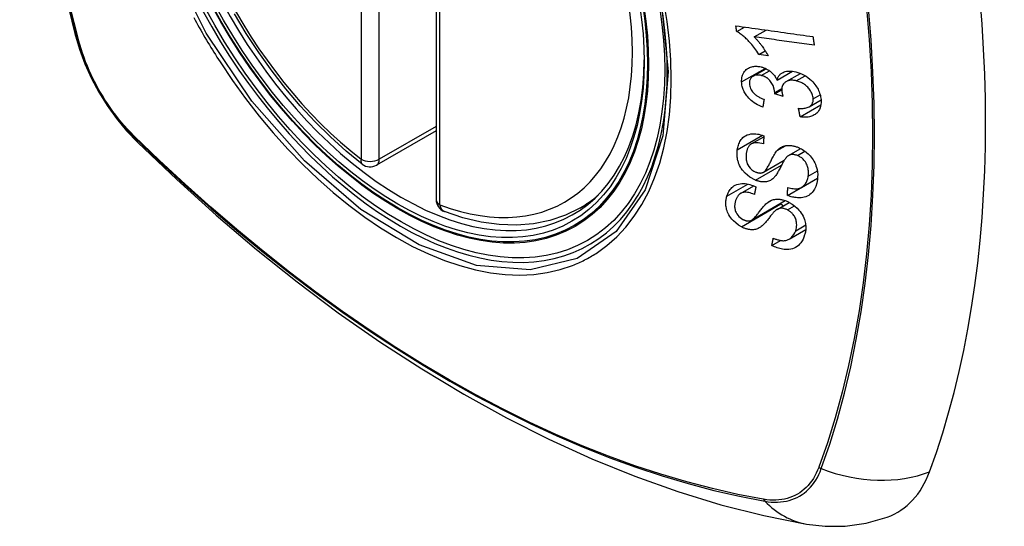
# Model space of a CAD drawing. Header units: inches. Extents: x 27 to 687, y 75 to 319.
# Tile 205 of 239: x 654.109 to 655.013, y 270.138 to 270.603. Entities that reach past the tile are written whole.
import ezdxf

# ---------------------------------------------------------------- set-up
doc = ezdxf.new("R2010")
doc.units = ezdxf.units.IN
doc.header["$MEASUREMENT"] = 0
doc.layers.add('Visible Edges(ANSI)', color=7, linetype='Continuous', lineweight=25)
doc.layers.add('Visible Tangent Edges(ANSI)', color=7, linetype='Continuous', lineweight=25)

msp = doc.modelspace()

# ---------------------------------------------------------------- linework, layer by layer
at = {"layer": 'Visible Edges(ANSI)'}
for p, q in [((654.49092, 270.92239), (654.49092, 270.43772)), ((654.76691, 270.59208), (654.77395, 270.59615)), ((654.78295, 270.58708), (654.79384, 270.59337)), ((654.7874, 270.57092), (654.79313, 270.57423)), ((654.7958, 270.56977), (654.7874, 270.57092)), ((654.78198, 270.55102), (654.79384, 270.55787)), ((654.80405, 270.54744), (654.81804, 270.55552)), ((654.81233, 270.54596), (654.8255, 270.55356)), ((654.8018, 270.53484), (654.80828, 270.53858)), ((654.80952, 270.5322), (654.8018, 270.53484)), ((654.83352, 270.52292), (654.84437, 270.52918)), ((654.82523, 270.51357), (654.84422, 270.52453)), ((654.49092, 270.50084), (654.43625, 270.46928)), ((654.78034, 270.48871), (654.7918, 270.49532)), ((654.81464, 270.47809), (654.82571, 270.48449)), ((654.79146, 270.46275), (654.81063, 270.47381)), ((654.81358, 270.44142), (654.84104, 270.45727)), ((654.82641, 270.44885), (654.84117, 270.45737)), ((654.84104, 270.45727), (654.84104, 270.4573)), ((654.84115, 270.4572), (654.84104, 270.45727)), ((654.77054, 270.44332), (654.78251, 270.45023)), ((654.62304, 270.42989), (654.63331, 270.43582)), ((654.78048, 270.41876), (654.81155, 270.4367)), ((654.80397, 270.42857), (654.8152, 270.43505)), ((654.81517, 270.40134), (654.83032, 270.41008)), ((654.79922, 270.39547), (654.80728, 270.40013))]:
    msp.add_line(p, q, dxfattribs=at)
at = {"layer": 'Visible Edges(ANSI)', "flags": 128}
for points in [[(654.16266, 271.29739), (654.14982, 271.25933), (654.13876, 271.22015), (654.12946, 271.17991), (654.1219, 271.13869), (654.11606, 271.09655), (654.11191, 271.05356), (654.10944, 271.00976), (654.10862, 270.96524), (654.10943, 270.92004), (654.11186, 270.87423), (654.11588, 270.82788), (654.12147, 270.78104), (654.12862, 270.73379), (654.1373, 270.68619), (654.14749, 270.63832), (654.15917, 270.59023)], [(654.42311, 270.47018), (654.40842, 270.48218), (654.394, 270.49517), (654.37992, 270.50908), (654.36624, 270.52384), (654.353, 270.5394), (654.34028, 270.55568), (654.32813, 270.57261), (654.31659, 270.59011), (654.30572, 270.6081)], [(654.15917, 270.59023), (654.16341, 270.57593), (654.16855, 270.56221), (654.17454, 270.54901), (654.18134, 270.53629), (654.18895, 270.52404), (654.1974, 270.51225), (654.20671, 270.50094), (654.21697, 270.49012)], [(654.76691, 270.59208), (654.76688, 270.59229), (654.76684, 270.59251), (654.76681, 270.59272), (654.76678, 270.59294), (654.76675, 270.59315), (654.76672, 270.59336), (654.76669, 270.59358), (654.76666, 270.59379), (654.76663, 270.59401), (654.7666, 270.59422), (654.76657, 270.59444), (654.76654, 270.59465), (654.76651, 270.59487), (654.76648, 270.59508), (654.76645, 270.5953), (654.76642, 270.59551), (654.76639, 270.59573), (654.76636, 270.59594), (654.76633, 270.59616), (654.7663, 270.59637), (654.76627, 270.59659), (654.76624, 270.5968), (654.76621, 270.59702), (654.76618, 270.59723)], [(654.76618, 270.59723), (654.7691, 270.59682), (654.77204, 270.59641), (654.77498, 270.596), (654.77792, 270.59559), (654.78087, 270.59518), (654.78382, 270.59477), (654.78678, 270.59435), (654.78974, 270.59394), (654.7927, 270.59353), (654.79567, 270.59311), (654.79863, 270.5927), (654.80159, 270.59229), (654.80456, 270.59187), (654.80752, 270.59146), (654.81048, 270.59105), (654.81343, 270.59064), (654.81639, 270.59022), (654.81933, 270.58981), (654.82228, 270.5894), (654.82521, 270.58899), (654.82814, 270.58859), (654.83107, 270.58818), (654.83398, 270.58777), (654.83689, 270.58737)], [(654.7874, 270.57092), (654.78645, 270.57241), (654.7855, 270.57383), (654.78456, 270.57517), (654.78361, 270.57646), (654.78268, 270.57768), (654.78175, 270.57883), (654.78083, 270.57993), (654.77993, 270.58097), (654.77905, 270.58195), (654.77818, 270.58287), (654.77733, 270.58374), (654.7765, 270.58456), (654.7757, 270.58533), (654.77493, 270.58606), (654.77418, 270.58673), (654.77342, 270.5874), (654.77265, 270.58805), (654.77187, 270.58869), (654.77107, 270.58931), (654.77026, 270.58992), (654.76943, 270.5905), (654.7686, 270.59105), (654.76776, 270.59158), (654.76691, 270.59208)], [(654.78295, 270.58708), (654.78344, 270.5866), (654.78392, 270.58611), (654.7844, 270.58561), (654.78487, 270.5851), (654.78534, 270.58459), (654.7858, 270.58406), (654.78625, 270.58354), (654.7867, 270.583), (654.78714, 270.58247), (654.78758, 270.58193), (654.78801, 270.58139), (654.78843, 270.58085), (654.78884, 270.58031), (654.78925, 270.57977), (654.78971, 270.57916), (654.79025, 270.57841), (654.79086, 270.57757), (654.79152, 270.57662), (654.79223, 270.5756), (654.79295, 270.57451), (654.79369, 270.57337), (654.79442, 270.57219), (654.79513, 270.57098), (654.7958, 270.56977)], [(654.8381, 270.57943), (654.83582, 270.57975), (654.83353, 270.58007), (654.83124, 270.58038), (654.82895, 270.5807), (654.82666, 270.58102), (654.82436, 270.58134), (654.82206, 270.58166), (654.81976, 270.58198), (654.81746, 270.58229), (654.81516, 270.58261), (654.81285, 270.58293), (654.81055, 270.58325), (654.80824, 270.58357), (654.80594, 270.58389), (654.80363, 270.58421), (654.80133, 270.58453), (654.79902, 270.58485), (654.79672, 270.58517), (654.79442, 270.58549), (654.79212, 270.58581), (654.78983, 270.58613), (654.78753, 270.58645), (654.78524, 270.58676), (654.78295, 270.58708)], [(654.83689, 270.58737), (654.83694, 270.58704), (654.83699, 270.58671), (654.83704, 270.58638), (654.83709, 270.58605), (654.83714, 270.58571), (654.83719, 270.58538), (654.83724, 270.58505), (654.83729, 270.58472), (654.83734, 270.58439), (654.83739, 270.58406), (654.83744, 270.58373), (654.83749, 270.5834), (654.83754, 270.58307), (654.83759, 270.58274), (654.83764, 270.58241), (654.83769, 270.58208), (654.83774, 270.58175), (654.8378, 270.58142), (654.83785, 270.58108), (654.8379, 270.58075), (654.83795, 270.58042), (654.838, 270.58009), (654.83805, 270.57976), (654.8381, 270.57943)], [(654.77144, 270.54565), (654.77142, 270.547), (654.77151, 270.54833), (654.77169, 270.54961), (654.77197, 270.55085), (654.77236, 270.55205), (654.77285, 270.55319), (654.77344, 270.55427), (654.77411, 270.55527), (654.77487, 270.55619), (654.77572, 270.55703), (654.77667, 270.55778), (654.77768, 270.55842), (654.77871, 270.55892), (654.77974, 270.55932), (654.78074, 270.55961), (654.78171, 270.55982), (654.78262, 270.55997), (654.78353, 270.56006), (654.78445, 270.5601), (654.78539, 270.56009), (654.78633, 270.56003), (654.78729, 270.55992), (654.78826, 270.55976), (654.78924, 270.55955)], [(654.78924, 270.55955), (654.7899, 270.55938), (654.79055, 270.55919), (654.79121, 270.55898), (654.79186, 270.55874), (654.79251, 270.55848), (654.79316, 270.5582), (654.79379, 270.55789), (654.79443, 270.55756), (654.79505, 270.55721), (654.79566, 270.55684), (654.79629, 270.55643), (654.79693, 270.55599), (654.79759, 270.55549), (654.79826, 270.55494), (654.79894, 270.55435), (654.79962, 270.55369), (654.8003, 270.55298), (654.80094, 270.55224), (654.80155, 270.55148), (654.80212, 270.55071), (654.80265, 270.54991), (654.80315, 270.5491), (654.80362, 270.54828), (654.80405, 270.54744)], [(654.80405, 270.54744), (654.80421, 270.54805), (654.8044, 270.54864), (654.80461, 270.54921), (654.80484, 270.54977), (654.80511, 270.55031), (654.8054, 270.55084), (654.80573, 270.55134), (654.80609, 270.55182), (654.80647, 270.55228), (654.80689, 270.55271), (654.80733, 270.55311), (654.8078, 270.55348), (654.8083, 270.55383), (654.80885, 270.55417), (654.80955, 270.55452), (654.81041, 270.55488), (654.81143, 270.5552), (654.81263, 270.55547), (654.81398, 270.55564), (654.81537, 270.55569), (654.8168, 270.55564), (654.81825, 270.55549), (654.81972, 270.55525), (654.8212, 270.55493)], [(654.8212, 270.55493), (654.82312, 270.55441), (654.82504, 270.55374), (654.82694, 270.55294), (654.82881, 270.55199), (654.8306, 270.55091), (654.83234, 270.54969), (654.83399, 270.54836), (654.83547, 270.54701), (654.83676, 270.54569), (654.83787, 270.54445), (654.83878, 270.54332), (654.83957, 270.54225), (654.84031, 270.54116), (654.84098, 270.54006), (654.8416, 270.53893), (654.84216, 270.53779), (654.84266, 270.53663), (654.84309, 270.53547), (654.84346, 270.53431), (654.84376, 270.53315), (654.84401, 270.53198), (654.8442, 270.53083), (654.84433, 270.52968), (654.84441, 270.52854)], [(654.7909, 270.5225), (654.78928, 270.52317), (654.78767, 270.52392), (654.78608, 270.52474), (654.78453, 270.52564), (654.78301, 270.52661), (654.78154, 270.52768), (654.78018, 270.52879), (654.77898, 270.52987), (654.77795, 270.53092), (654.77705, 270.53192), (654.77629, 270.53285), (654.7756, 270.53378), (654.77496, 270.53472), (654.77438, 270.53567), (654.77384, 270.53665), (654.77336, 270.53764), (654.77293, 270.53864), (654.77256, 270.53964), (654.77224, 270.54065), (654.77198, 270.54165), (654.77177, 270.54266), (654.77161, 270.54366), (654.7715, 270.54466), (654.77144, 270.54565)], [(654.78937, 270.55165), (654.78864, 270.55181), (654.78791, 270.55194), (654.78719, 270.55202), (654.78648, 270.55206), (654.78577, 270.55206), (654.78509, 270.55201), (654.78443, 270.55191), (654.7838, 270.55177), (654.78318, 270.55158), (654.78259, 270.55134), (654.78203, 270.55105), (654.7815, 270.55072), (654.781, 270.55034), (654.78054, 270.54993), (654.78014, 270.54948), (654.77978, 270.54899), (654.77947, 270.54847), (654.7792, 270.54791), (654.77899, 270.54732), (654.77883, 270.54671), (654.77871, 270.54607), (654.77864, 270.54542), (654.77861, 270.54475), (654.77863, 270.54407)], [(654.77863, 270.54407), (654.77872, 270.54298), (654.77893, 270.54186), (654.77924, 270.54076), (654.77967, 270.53965), (654.78023, 270.53856), (654.78084, 270.53758), (654.78146, 270.53673), (654.78204, 270.53604), (654.78255, 270.53548), (654.78308, 270.53495), (654.78364, 270.53445), (654.78422, 270.53397), (654.78481, 270.53351), (654.78542, 270.53307), (654.78605, 270.53265), (654.78669, 270.53226), (654.78735, 270.53188), (654.78801, 270.53152), (654.78868, 270.53118), (654.78936, 270.53086), (654.79004, 270.53056), (654.79072, 270.53027), (654.7914, 270.53), (654.79208, 270.52974)], [(654.80185, 270.53605), (654.8014, 270.5392), (654.80032, 270.54235), (654.79871, 270.54529), (654.79739, 270.54704), (654.79688, 270.54759), (654.79655, 270.54792), (654.79621, 270.54823), (654.79586, 270.54854), (654.7955, 270.54883), (654.79513, 270.5491), (654.79475, 270.54937), (654.79436, 270.54962), (654.79397, 270.54986), (654.79356, 270.55009), (654.79315, 270.5503), (654.79274, 270.5505), (654.79233, 270.55068), (654.79191, 270.55086), (654.79149, 270.55102), (654.79107, 270.55117), (654.79064, 270.55131), (654.79022, 270.55143), (654.78979, 270.55155), (654.78937, 270.55165)], [(654.82167, 270.54673), (654.82086, 270.54691), (654.82006, 270.54705), (654.81926, 270.54716), (654.81847, 270.54723), (654.81769, 270.54726), (654.81692, 270.54724), (654.81617, 270.54718), (654.81543, 270.54707), (654.81472, 270.54692), (654.81404, 270.54672), (654.81338, 270.54648), (654.81276, 270.54619), (654.81216, 270.54586), (654.81157, 270.54547), (654.81098, 270.545), (654.81041, 270.54445), (654.80987, 270.54381), (654.8094, 270.54309), (654.80901, 270.54231), (654.80871, 270.54149), (654.80848, 270.54061), (654.80835, 270.5397), (654.80828, 270.53876), (654.80829, 270.5378)], [(654.83715, 270.53032), (654.83707, 270.53133), (654.83691, 270.53236), (654.83666, 270.5334), (654.83632, 270.53443), (654.83591, 270.53544), (654.83541, 270.53645), (654.83482, 270.53745), (654.83418, 270.5384), (654.8335, 270.53927), (654.83282, 270.54007), (654.83214, 270.54079), (654.83146, 270.54147), (654.83075, 270.54211), (654.83001, 270.54272), (654.82925, 270.5433), (654.82846, 270.54384), (654.82765, 270.54434), (654.82682, 270.54481), (654.82598, 270.54523), (654.82513, 270.54561), (654.82427, 270.54594), (654.82341, 270.54624), (654.82254, 270.54651), (654.82167, 270.54673)], [(654.8018, 270.53484), (654.8018, 270.53489), (654.80181, 270.53494), (654.80181, 270.53499), (654.80182, 270.53504), (654.80182, 270.53509), (654.80182, 270.53514), (654.80183, 270.53519), (654.80183, 270.53524), (654.80183, 270.53529), (654.80184, 270.53534), (654.80184, 270.53539), (654.80184, 270.53544), (654.80185, 270.5355), (654.80185, 270.53555), (654.80185, 270.5356), (654.80185, 270.53565), (654.80185, 270.5357), (654.80185, 270.53575), (654.80185, 270.5358), (654.80185, 270.53585), (654.80185, 270.5359), (654.80185, 270.53595), (654.80185, 270.536), (654.80185, 270.53605)], [(654.80829, 270.5378), (654.80831, 270.53758), (654.80832, 270.53736), (654.80835, 270.53713), (654.80837, 270.53691), (654.8084, 270.53668), (654.80844, 270.53645), (654.80847, 270.53622), (654.80852, 270.53599), (654.80856, 270.53575), (654.80861, 270.53552), (654.80866, 270.53528), (654.80871, 270.53504), (654.80877, 270.5348), (654.80883, 270.53456), (654.80889, 270.53432), (654.80896, 270.53408), (654.80902, 270.53384), (654.80909, 270.5336), (654.80916, 270.53337), (654.80923, 270.53313), (654.8093, 270.53289), (654.80937, 270.53266), (654.80945, 270.53243), (654.80952, 270.5322)], [(654.79208, 270.52974), (654.79203, 270.52944), (654.79198, 270.52914), (654.79193, 270.52883), (654.79188, 270.52853), (654.79183, 270.52823), (654.79178, 270.52793), (654.79173, 270.52763), (654.79168, 270.52732), (654.79163, 270.52702), (654.79159, 270.52672), (654.79154, 270.52642), (654.79149, 270.52612), (654.79144, 270.52581), (654.79139, 270.52551), (654.79134, 270.52521), (654.79129, 270.52491), (654.79124, 270.52461), (654.79119, 270.52431), (654.79115, 270.524), (654.7911, 270.5237), (654.79105, 270.5234), (654.791, 270.5231), (654.79095, 270.5228), (654.7909, 270.5225)], [(654.82368, 270.52147), (654.82472, 270.52142), (654.82577, 270.52139), (654.82681, 270.52141), (654.82784, 270.52146), (654.82884, 270.52155), (654.82982, 270.52168), (654.83077, 270.52188), (654.83169, 270.52213), (654.83257, 270.52245), (654.83339, 270.52284), (654.8341, 270.52329), (654.83469, 270.52375), (654.83517, 270.52422), (654.83557, 270.52468), (654.8359, 270.52514), (654.8362, 270.52563), (654.83646, 270.52614), (654.83667, 270.52667), (654.83685, 270.52723), (654.83699, 270.52781), (654.83709, 270.52842), (654.83714, 270.52904), (654.83717, 270.52967), (654.83715, 270.53032)], [(654.84441, 270.52854), (654.84442, 270.52678), (654.84429, 270.52506), (654.844, 270.5234), (654.84354, 270.52182), (654.8429, 270.52034), (654.84212, 270.51904), (654.84128, 270.51796), (654.84043, 270.51708), (654.83963, 270.51639), (654.83887, 270.51584), (654.83809, 270.51534), (654.83727, 270.5149), (654.83642, 270.5145), (654.83553, 270.51416), (654.8346, 270.51387), (654.83363, 270.51364), (654.83264, 270.51345), (654.83163, 270.51333), (654.8306, 270.51325), (654.82956, 270.51322), (654.8285, 270.51324), (654.82742, 270.51331), (654.82633, 270.51342), (654.82523, 270.51357)], [(654.82523, 270.51357), (654.82516, 270.5139), (654.8251, 270.51423), (654.82503, 270.51456), (654.82497, 270.51489), (654.8249, 270.51521), (654.82484, 270.51554), (654.82478, 270.51587), (654.82471, 270.5162), (654.82465, 270.51653), (654.82458, 270.51686), (654.82452, 270.51719), (654.82445, 270.51752), (654.82439, 270.51785), (654.82432, 270.51817), (654.82426, 270.5185), (654.8242, 270.51883), (654.82413, 270.51916), (654.82407, 270.51949), (654.824, 270.51982), (654.82394, 270.52015), (654.82387, 270.52048), (654.82381, 270.52081), (654.82375, 270.52114), (654.82368, 270.52147)], [(654.21697, 270.49012), (654.25278, 270.45596), (654.28914, 270.4232), (654.32602, 270.39188), (654.36337, 270.36207), (654.40113, 270.3338), (654.43926, 270.30714), (654.47772, 270.28214), (654.51646, 270.25883), (654.55543, 270.23728), (654.59459, 270.21753), (654.6339, 270.19962), (654.67332, 270.18361), (654.71279, 270.16954), (654.75229, 270.15748), (654.79175, 270.14747), (654.83113, 270.13956)], [(654.76746, 270.48326), (654.76765, 270.48442), (654.76789, 270.48557), (654.76817, 270.48669), (654.76851, 270.48778), (654.76891, 270.48884), (654.76936, 270.48987), (654.76987, 270.49086), (654.77044, 270.49182), (654.77107, 270.49273), (654.7718, 270.49361), (654.77269, 270.49453), (654.7738, 270.49545), (654.77513, 270.49631), (654.77669, 270.49704), (654.77833, 270.49757), (654.77995, 270.49789), (654.78153, 270.49805), (654.78302, 270.49808), (654.78446, 270.49801), (654.78592, 270.49785), (654.78739, 270.49759), (654.78887, 270.49725), (654.79036, 270.49682), (654.79186, 270.4963)], [(654.79144, 270.48878), (654.78988, 270.48922), (654.78832, 270.48956), (654.78678, 270.48978), (654.78529, 270.48987), (654.78384, 270.4898), (654.78247, 270.48956), (654.78129, 270.48917), (654.78037, 270.48873), (654.77971, 270.4883), (654.77923, 270.48791), (654.77879, 270.4875), (654.77839, 270.48706), (654.77802, 270.48659), (654.77769, 270.4861), (654.77738, 270.48558), (654.77711, 270.48504), (654.77686, 270.48449), (654.77664, 270.48392), (654.77644, 270.48333), (654.77626, 270.48273), (654.77611, 270.48213), (654.77598, 270.48151), (654.77586, 270.48089), (654.77576, 270.48027)], [(654.79186, 270.4963), (654.79184, 270.49599), (654.79182, 270.49568), (654.7918, 270.49536), (654.79178, 270.49505), (654.79177, 270.49473), (654.79175, 270.49442), (654.79173, 270.49411), (654.79171, 270.49379), (654.7917, 270.49348), (654.79168, 270.49317), (654.79166, 270.49285), (654.79164, 270.49254), (654.79162, 270.49223), (654.79161, 270.49191), (654.79159, 270.4916), (654.79157, 270.49129), (654.79156, 270.49097), (654.79154, 270.49066), (654.79152, 270.49035), (654.7915, 270.49003), (654.79149, 270.48972), (654.79147, 270.48941), (654.79145, 270.48909), (654.79144, 270.48878)], [(654.78423, 270.45547), (654.7791, 270.45818), (654.77465, 270.46183), (654.77212, 270.46472), (654.77109, 270.46621), (654.77028, 270.46758), (654.76962, 270.46886), (654.76911, 270.47003), (654.76872, 270.47106), (654.76843, 270.47193), (654.76819, 270.47272), (654.76798, 270.4735), (654.7678, 270.47427), (654.76764, 270.47505), (654.76751, 270.47582), (654.7674, 270.47659), (654.76732, 270.47735), (654.76726, 270.47811), (654.76722, 270.47887), (654.76721, 270.47961), (654.76722, 270.48036), (654.76725, 270.48109), (654.7673, 270.48182), (654.76737, 270.48255), (654.76746, 270.48326)], [(654.77576, 270.48027), (654.77569, 270.47976), (654.77564, 270.47926), (654.77559, 270.47875), (654.77555, 270.47823), (654.77552, 270.47772), (654.77551, 270.4772), (654.77551, 270.47667), (654.77552, 270.47614), (654.77554, 270.47561), (654.77558, 270.47507), (654.77564, 270.47452), (654.77572, 270.47398), (654.77582, 270.47343), (654.77594, 270.47288), (654.77608, 270.47233), (654.77624, 270.47177), (654.77644, 270.47122), (654.77667, 270.47064), (654.77717, 270.46962), (654.77809, 270.46814), (654.7794, 270.46651), (654.78094, 270.46505), (654.78269, 270.46384), (654.78455, 270.46292)], [(654.79116, 270.46259), (654.79177, 270.46295), (654.79239, 270.46345), (654.79301, 270.46408), (654.79363, 270.46482), (654.79423, 270.46563), (654.79481, 270.46649), (654.79535, 270.46737), (654.79585, 270.46823), (654.79631, 270.46907), (654.79675, 270.4699), (654.79718, 270.47073), (654.79759, 270.47156), (654.798, 270.4724), (654.79843, 270.47326), (654.79886, 270.47414), (654.79933, 270.47506), (654.79982, 270.47601), (654.80036, 270.477), (654.80094, 270.47805), (654.80156, 270.47911), (654.80222, 270.48016), (654.80289, 270.48115), (654.80356, 270.48206), (654.80423, 270.48285)], [(654.80423, 270.48285), (654.80492, 270.48354), (654.80565, 270.4842), (654.80643, 270.48481), (654.80725, 270.48537), (654.80812, 270.48587), (654.80903, 270.48632), (654.80999, 270.4867), (654.81097, 270.487), (654.81191, 270.48721), (654.81282, 270.48735), (654.81369, 270.48743), (654.8145, 270.48747), (654.81526, 270.48746), (654.81596, 270.48742), (654.81666, 270.48736), (654.81736, 270.48727), (654.81807, 270.48716), (654.81877, 270.48702), (654.81948, 270.48686), (654.82019, 270.48667), (654.8209, 270.48646), (654.82162, 270.48623), (654.82233, 270.48598), (654.82305, 270.48571)], [(654.82305, 270.48571), (654.82416, 270.48523), (654.82527, 270.48471), (654.82636, 270.48414), (654.82743, 270.48351), (654.82848, 270.48284), (654.8295, 270.48212), (654.83049, 270.48136), (654.83146, 270.48056), (654.83241, 270.4797), (654.83338, 270.47876), (654.83434, 270.47773), (654.8353, 270.47661), (654.83623, 270.47539), (654.8371, 270.47411), (654.83788, 270.47279), (654.83857, 270.47146), (654.83918, 270.47012), (654.83971, 270.46876), (654.8402, 270.46727), (654.84068, 270.46542), (654.84107, 270.46324), (654.84128, 270.46081), (654.84125, 270.45841), (654.84101, 270.45609)], [(654.81168, 270.47536), (654.81135, 270.47492), (654.811, 270.4744), (654.81064, 270.47381), (654.81025, 270.47316), (654.80985, 270.47245), (654.80943, 270.47169), (654.809, 270.47088), (654.80855, 270.47005), (654.8081, 270.46919), (654.80764, 270.46831), (654.80718, 270.46741), (654.8067, 270.46651), (654.80623, 270.46562), (654.80575, 270.46473), (654.80527, 270.46386), (654.8048, 270.46302), (654.80432, 270.46221), (654.80385, 270.46143), (654.80335, 270.46066), (654.80284, 270.4599), (654.80231, 270.45917), (654.80177, 270.45849), (654.80122, 270.45787), (654.80066, 270.45732)], [(654.82271, 270.47809), (654.82204, 270.47834), (654.82137, 270.47855), (654.8207, 270.47873), (654.82004, 270.47887), (654.81938, 270.47896), (654.81873, 270.47902), (654.81809, 270.47902), (654.81749, 270.47899), (654.81695, 270.47892), (654.81644, 270.47882), (654.81598, 270.47869), (654.81555, 270.47854), (654.81515, 270.47837), (654.81477, 270.47817), (654.8144, 270.47795), (654.81405, 270.47772), (654.81371, 270.47746), (654.81338, 270.4772), (654.81307, 270.47691), (654.81276, 270.47662), (654.81248, 270.47631), (654.8122, 270.476), (654.81193, 270.47568), (654.81168, 270.47536)], [(654.83259, 270.45908), (654.83271, 270.46004), (654.83279, 270.461), (654.83283, 270.46199), (654.83281, 270.46299), (654.83275, 270.464), (654.83263, 270.46502), (654.83246, 270.46606), (654.83222, 270.46709), (654.83192, 270.46813), (654.83156, 270.46916), (654.83112, 270.47019), (654.8306, 270.4712), (654.83, 270.4722), (654.82931, 270.47315), (654.8286, 270.47398), (654.8279, 270.47471), (654.82722, 270.47533), (654.82659, 270.47585), (654.82598, 270.47631), (654.82535, 270.47673), (654.82471, 270.47712), (654.82406, 270.47747), (654.82339, 270.4778), (654.82271, 270.47809)], [(654.78455, 270.46292), (654.78485, 270.46281), (654.78514, 270.4627), (654.78544, 270.4626), (654.78574, 270.4625), (654.78603, 270.46242), (654.78633, 270.46234), (654.78662, 270.46227), (654.78692, 270.46221), (654.78721, 270.46216), (654.7875, 270.46212), (654.78779, 270.46209), (654.78807, 270.46207), (654.78835, 270.46206), (654.78863, 270.46206), (654.78891, 270.46207), (654.78918, 270.46209), (654.78944, 270.46212), (654.7897, 270.46216), (654.78996, 270.46221), (654.79021, 270.46227), (654.79045, 270.46233), (654.79069, 270.46241), (654.79093, 270.4625), (654.79116, 270.46259)], [(654.80066, 270.45732), (654.80001, 270.45675), (654.79933, 270.45621), (654.7986, 270.45572), (654.79784, 270.45528), (654.79703, 270.45489), (654.79619, 270.45455), (654.7953, 270.45428), (654.79444, 270.45408), (654.79361, 270.45395), (654.79283, 270.45388), (654.79209, 270.45385), (654.79142, 270.45385), (654.79081, 270.45388), (654.79022, 270.45393), (654.78963, 270.454), (654.78904, 270.45408), (654.78844, 270.45419), (654.78785, 270.45432), (654.78725, 270.45447), (654.78665, 270.45463), (654.78605, 270.45481), (654.78544, 270.45501), (654.78484, 270.45523), (654.78423, 270.45547)], [(654.84101, 270.45609), (654.84036, 270.45279), (654.83943, 270.44973), (654.83837, 270.44731), (654.83728, 270.44551), (654.83627, 270.44422), (654.83529, 270.4432), (654.83421, 270.44229), (654.83304, 270.4415), (654.83175, 270.44082), (654.83037, 270.44026), (654.82897, 270.43985), (654.82759, 270.43956), (654.82625, 270.43939), (654.82498, 270.43931), (654.82379, 270.4393), (654.82267, 270.43934), (654.82156, 270.43944), (654.82043, 270.43958), (654.8193, 270.43977), (654.81817, 270.44001), (654.81703, 270.4403), (654.81588, 270.44063), (654.81474, 270.44101), (654.81358, 270.44142)], [(654.81381, 270.4488), (654.81502, 270.44846), (654.81625, 270.44816), (654.81747, 270.44791), (654.81868, 270.44772), (654.81988, 270.4476), (654.82105, 270.44755), (654.82218, 270.44759), (654.82326, 270.44772), (654.8243, 270.44796), (654.82531, 270.44831), (654.82628, 270.44878), (654.82718, 270.44934), (654.82799, 270.44997), (654.82871, 270.45065), (654.82936, 270.45137), (654.82993, 270.4521), (654.83043, 270.45286), (654.83089, 270.45366), (654.83129, 270.45449), (654.83165, 270.45535), (654.83195, 270.45625), (654.83221, 270.45717), (654.83242, 270.45812), (654.83259, 270.45908)], [(654.75789, 270.4407), (654.75826, 270.44182), (654.75869, 270.44291), (654.75918, 270.44397), (654.75972, 270.44499), (654.76032, 270.44597), (654.76099, 270.4469), (654.76172, 270.44779), (654.76252, 270.44861), (654.7634, 270.44939), (654.76441, 270.45014), (654.76559, 270.45084), (654.76694, 270.45146), (654.76848, 270.45195), (654.77014, 270.45227), (654.77177, 270.45242), (654.77335, 270.45241), (654.77485, 270.45229), (654.77626, 270.4521), (654.77765, 270.45182), (654.77904, 270.45146), (654.78043, 270.45103), (654.78181, 270.45052), (654.7832, 270.44994), (654.78458, 270.44929)], [(654.78313, 270.44239), (654.78189, 270.4429), (654.78065, 270.44335), (654.77941, 270.44374), (654.77818, 270.44405), (654.77695, 270.44427), (654.77576, 270.44439), (654.7746, 270.4444), (654.77349, 270.44431), (654.77245, 270.4441), (654.77156, 270.44381), (654.77081, 270.44347), (654.77018, 270.4431), (654.76965, 270.44272), (654.76916, 270.4423), (654.7687, 270.44185), (654.76828, 270.44136), (654.76789, 270.44085), (654.76753, 270.44031), (654.76721, 270.43976), (654.76691, 270.43919), (654.76664, 270.4386), (654.76639, 270.43799), (654.76616, 270.43738), (654.76595, 270.43675)], [(654.78458, 270.44929), (654.78452, 270.449), (654.78446, 270.44872), (654.7844, 270.44843), (654.78433, 270.44814), (654.78427, 270.44785), (654.78421, 270.44757), (654.78415, 270.44728), (654.78409, 270.44699), (654.78403, 270.4467), (654.78397, 270.44642), (654.78391, 270.44613), (654.78385, 270.44584), (654.78379, 270.44555), (654.78373, 270.44527), (654.78367, 270.44498), (654.78361, 270.44469), (654.78355, 270.4444), (654.78349, 270.44412), (654.78343, 270.44383), (654.78337, 270.44354), (654.78331, 270.44325), (654.78325, 270.44297), (654.78319, 270.44268), (654.78313, 270.44239)], [(654.81358, 270.44142), (654.81359, 270.44173), (654.8136, 270.44203), (654.81361, 270.44234), (654.81362, 270.44265), (654.81363, 270.44296), (654.81364, 270.44326), (654.81365, 270.44357), (654.81366, 270.44388), (654.81366, 270.44419), (654.81367, 270.44449), (654.81368, 270.4448), (654.81369, 270.44511), (654.8137, 270.44542), (654.81371, 270.44572), (654.81372, 270.44603), (654.81373, 270.44634), (654.81374, 270.44665), (654.81375, 270.44696), (654.81376, 270.44726), (654.81377, 270.44757), (654.81378, 270.44788), (654.81379, 270.44819), (654.8138, 270.44849), (654.81381, 270.4488)], [(654.77121, 270.41268), (654.76854, 270.4143), (654.76603, 270.4162), (654.76395, 270.41812), (654.76245, 270.41976), (654.76144, 270.42103), (654.76057, 270.42226), (654.7598, 270.42351), (654.75912, 270.42479), (654.75854, 270.42608), (654.75807, 270.42735), (654.7577, 270.42858), (654.75741, 270.42976), (654.7572, 270.43088), (654.75706, 270.43193), (654.75697, 270.43291), (654.75693, 270.43383), (654.75693, 270.43474), (654.75696, 270.43563), (654.75703, 270.43651), (654.75714, 270.43738), (654.75728, 270.43823), (654.75745, 270.43907), (654.75765, 270.43989), (654.75789, 270.4407)], [(654.76595, 270.43675), (654.7658, 270.43625), (654.76566, 270.43573), (654.76553, 270.43522), (654.76541, 270.43469), (654.76531, 270.43416), (654.76522, 270.43363), (654.76515, 270.43309), (654.7651, 270.43254), (654.76506, 270.43198), (654.76505, 270.43141), (654.76506, 270.43084), (654.7651, 270.43025), (654.76516, 270.42966), (654.76525, 270.42907), (654.76538, 270.42845), (654.7656, 270.42767), (654.76595, 270.42674), (654.76646, 270.42565), (654.76717, 270.42445), (654.76801, 270.42327), (654.76898, 270.42217), (654.77009, 270.42115), (654.77129, 270.42026), (654.77256, 270.4195)], [(654.77926, 270.41824), (654.77992, 270.41848), (654.78061, 270.41884), (654.78132, 270.41932), (654.78205, 270.4199), (654.78277, 270.42056), (654.78348, 270.42127), (654.78415, 270.422), (654.7848, 270.42274), (654.7854, 270.42346), (654.78597, 270.42417), (654.78652, 270.42488), (654.78706, 270.4256), (654.7876, 270.42632), (654.78815, 270.42706), (654.78872, 270.42781), (654.78932, 270.42859), (654.78996, 270.4294), (654.79064, 270.43023), (654.79137, 270.43111), (654.79215, 270.432), (654.79296, 270.43288), (654.79379, 270.43371), (654.79461, 270.43447), (654.79541, 270.43511)], [(654.79541, 270.43511), (654.7962, 270.43565), (654.79704, 270.43615), (654.79792, 270.4366), (654.79883, 270.43701), (654.79979, 270.43735), (654.80078, 270.43764), (654.80182, 270.43786), (654.80285, 270.438), (654.80384, 270.43807), (654.80478, 270.43807), (654.80567, 270.43803), (654.80651, 270.43795), (654.80728, 270.43784), (654.808, 270.43771), (654.80871, 270.43756), (654.80943, 270.43738), (654.81014, 270.43717), (654.81085, 270.43695), (654.81155, 270.4367), (654.81226, 270.43642), (654.81297, 270.43613), (654.81367, 270.43581), (654.81437, 270.43548), (654.81507, 270.43512)], [(654.81507, 270.43512), (654.81771, 270.43357), (654.8202, 270.43174), (654.82235, 270.4298), (654.82402, 270.42804), (654.8252, 270.4266), (654.82619, 270.42522), (654.82708, 270.42382), (654.82786, 270.42239), (654.82853, 270.42093), (654.82908, 270.41951), (654.82951, 270.41815), (654.82983, 270.41685), (654.83007, 270.41565), (654.83023, 270.41454), (654.83033, 270.41352), (654.83038, 270.41253), (654.83039, 270.41155), (654.83036, 270.41059), (654.83028, 270.40964), (654.83016, 270.4087), (654.83001, 270.40779), (654.82981, 270.40689), (654.82958, 270.406), (654.82932, 270.40514)], [(654.62304, 270.42989), (654.60963, 270.42329), (654.59536, 270.41847), (654.58036, 270.41545), (654.56477, 270.41423), (654.54869, 270.41478), (654.53223, 270.41706), (654.51549, 270.42104), (654.49855, 270.42667)], [(654.802, 270.42712), (654.8016, 270.42676), (654.80117, 270.42633), (654.80072, 270.42584), (654.80023, 270.42529), (654.79972, 270.42469), (654.79919, 270.42405), (654.79864, 270.42337), (654.79807, 270.42266), (654.79749, 270.42193), (654.7969, 270.42118), (654.7963, 270.42042), (654.7957, 270.41966), (654.79508, 270.4189), (654.79447, 270.41814), (654.79386, 270.41741), (654.79326, 270.41669), (654.79266, 270.41601), (654.79207, 270.41536), (654.79145, 270.41471), (654.79082, 270.41408), (654.79018, 270.41349), (654.78953, 270.41293), (654.78888, 270.41244), (654.78824, 270.41201)], [(654.81367, 270.4281), (654.81298, 270.42844), (654.81229, 270.42874), (654.8116, 270.42901), (654.8109, 270.42924), (654.81021, 270.42942), (654.80952, 270.42955), (654.80885, 270.42964), (654.80822, 270.42968), (654.80765, 270.42968), (654.80713, 270.42964), (654.80665, 270.42957), (654.80621, 270.42948), (654.8058, 270.42937), (654.8054, 270.42924), (654.80501, 270.42909), (654.80463, 270.42892), (654.80427, 270.42873), (654.80391, 270.42853), (654.80356, 270.42832), (654.80323, 270.4281), (654.8029, 270.42786), (654.80259, 270.42762), (654.80229, 270.42737), (654.802, 270.42712)], [(654.8075, 270.43363), (654.80748, 270.43365), (654.80746, 270.43367), (654.80744, 270.43369), (654.80742, 270.43371), (654.8074, 270.43372), (654.80738, 270.43374), (654.80736, 270.43376), (654.80734, 270.43378), (654.80732, 270.4338), (654.8073, 270.43382), (654.80728, 270.43384), (654.80726, 270.43386), (654.80724, 270.43387), (654.80722, 270.43389), (654.8072, 270.43391), (654.80718, 270.43393), (654.80716, 270.43395), (654.80714, 270.43397), (654.80712, 270.43399), (654.8071, 270.43401), (654.80708, 270.43402), (654.80706, 270.43404), (654.80704, 270.43406), (654.80702, 270.43408)], [(654.80968, 270.43187), (654.80959, 270.43193), (654.8095, 270.432), (654.80941, 270.43206), (654.80932, 270.43213), (654.80923, 270.4322), (654.80914, 270.43227), (654.80905, 270.43233), (654.80896, 270.4324), (654.80887, 270.43247), (654.80878, 270.43255), (654.80869, 270.43262), (654.8086, 270.43269), (654.8085, 270.43277), (654.80841, 270.43284), (654.80832, 270.43292), (654.80823, 270.43299), (654.80814, 270.43307), (654.80805, 270.43315), (654.80796, 270.43323), (654.80787, 270.43331), (654.80777, 270.43339), (654.80768, 270.43347), (654.80759, 270.43355), (654.8075, 270.43363)], [(654.82112, 270.4091), (654.82149, 270.41036), (654.82176, 270.41166), (654.82194, 270.41301), (654.822, 270.4144), (654.82196, 270.41572), (654.82183, 270.4169), (654.82164, 270.41792), (654.82142, 270.41881), (654.82115, 270.41969), (654.82081, 270.42057), (654.8204, 270.42144), (654.81992, 270.4223), (654.81938, 270.42313), (654.81881, 270.42388), (654.81824, 270.42454), (654.81771, 270.42511), (654.81723, 270.42557), (654.81676, 270.426), (654.81628, 270.4264), (654.81578, 270.42678), (654.81527, 270.42714), (654.81475, 270.42748), (654.81421, 270.4278), (654.81367, 270.4281)], [(654.77256, 270.4195), (654.77285, 270.41935), (654.77313, 270.41921), (654.77342, 270.41907), (654.77371, 270.41894), (654.774, 270.41882), (654.7743, 270.41871), (654.77459, 270.4186), (654.77488, 270.4185), (654.77517, 270.41842), (654.77546, 270.41834), (654.77575, 270.41827), (654.77604, 270.41821), (654.77633, 270.41816), (654.77661, 270.41812), (654.7769, 270.41809), (654.77717, 270.41806), (654.77745, 270.41805), (654.77772, 270.41805), (654.77798, 270.41806), (654.77825, 270.41808), (654.7785, 270.41811), (654.77876, 270.41814), (654.77901, 270.41819), (654.77926, 270.41824)], [(654.78824, 270.41201), (654.7875, 270.41158), (654.78673, 270.41118), (654.78592, 270.41084), (654.78508, 270.41054), (654.78421, 270.41029), (654.7833, 270.41011), (654.78236, 270.40998), (654.78146, 270.40992), (654.7806, 270.40992), (654.77979, 270.40997), (654.77904, 270.41004), (654.77835, 270.41014), (654.77773, 270.41026), (654.77714, 270.41039), (654.77654, 270.41053), (654.77595, 270.4107), (654.77535, 270.41089), (654.77476, 270.41109), (654.77416, 270.41131), (654.77357, 270.41155), (654.77298, 270.41181), (654.77239, 270.41208), (654.7718, 270.41237), (654.77121, 270.41268)], [(654.80048, 270.40226), (654.80116, 270.40197), (654.80185, 270.4017), (654.80253, 270.40144), (654.80322, 270.40119), (654.80391, 270.40097), (654.80459, 270.40076), (654.80528, 270.40057), (654.80596, 270.4004), (654.80664, 270.40025), (654.80732, 270.40012), (654.80799, 270.40002), (654.80865, 270.39995), (654.80931, 270.39991), (654.81002, 270.3999), (654.8109, 270.39995), (654.81192, 270.4001), (654.81306, 270.4004), (654.8143, 270.40088), (654.81562, 270.40161), (654.81698, 270.40261), (654.8183, 270.40392), (654.81946, 270.40549), (654.8204, 270.40723), (654.82112, 270.4091)], [(654.82932, 270.40514), (654.82864, 270.40325), (654.82785, 270.40141), (654.82693, 270.39966), (654.82587, 270.39803), (654.82471, 270.39659), (654.82353, 270.39541), (654.82232, 270.39445), (654.82102, 270.39363), (654.81962, 270.39295), (654.81811, 270.39242), (654.8165, 270.39204), (654.81488, 270.39182), (654.81331, 270.39174), (654.8118, 270.39178), (654.81038, 270.3919), (654.80908, 270.39209), (654.80785, 270.39232), (654.80661, 270.39261), (654.80538, 270.39296), (654.80414, 270.39336), (654.80291, 270.39382), (654.80168, 270.39432), (654.80045, 270.39487), (654.79922, 270.39547)], [(654.79922, 270.39547), (654.79927, 270.39576), (654.79933, 270.39604), (654.79938, 270.39632), (654.79943, 270.3966), (654.79948, 270.39689), (654.79953, 270.39717), (654.79959, 270.39745), (654.79964, 270.39773), (654.79969, 270.39802), (654.79974, 270.3983), (654.7998, 270.39858), (654.79985, 270.39886), (654.7999, 270.39915), (654.79995, 270.39943), (654.80001, 270.39971), (654.80006, 270.4), (654.80011, 270.40028), (654.80016, 270.40056), (654.80022, 270.40084), (654.80027, 270.40113), (654.80032, 270.40141), (654.80038, 270.40169), (654.80043, 270.40198), (654.80048, 270.40226)], [(654.83113, 270.13956), (654.84816, 270.1376), (654.86647, 270.13773), (654.88568, 270.14042), (654.90518, 270.14604)]]:
    msp.add_lwpolyline(points, dxfattribs=at)
at = {"layer": 'Visible Edges(ANSI)'}
for centre, start, end in [((654.43035, 270.47951), 232.17173, 300), ((654.50273, 270.43772), 180, 249.28185)]:
    msp.add_arc(centre, 0.01181, start, end, dxfattribs=at)
msp.add_ellipse((654.45575, 270.69472), major_axis=(-0.15994, 0.27703), ratio=0.57735, dxfattribs=at)
for centre, major_axis, start_param, end_param in [((654.45923, 270.69673), (0.15748, -0.27276), 2.363977, 7.060801), ((654.0768, 271.03848), (-0.64961, 1.12515), 3.59073, 4.263252), ((654.82577, 270.30376), (0.08858, -0.15343), 6.184386, 6.732322)]:
    msp.add_ellipse(centre, major_axis=major_axis, ratio=0.57735, start_param=start_param, end_param=end_param, dxfattribs=at)
at = {"layer": 'Visible Tangent Edges(ANSI)'}
for p, q in [((654.422, 270.95936), (654.422, 270.47468)), ((654.4387, 270.47468), (654.4387, 270.95936)), ((654.49438, 270.43289), (654.49438, 270.91757)), ((654.16269, 270.5841), (654.16257, 270.58456)), ((654.77144, 270.54565), (654.79317, 270.55819)), ((654.78937, 270.55165), (654.7969, 270.556)), ((654.82167, 270.54673), (654.82979, 270.55142)), ((654.80185, 270.53605), (654.80836, 270.5398)), ((654.83715, 270.53032), (654.84354, 270.534)), ((654.49092, 270.50483), (654.4387, 270.47468)), ((654.21376, 270.4959), (654.21343, 270.49623)), ((654.76746, 270.48326), (654.79073, 270.4967)), ((654.80423, 270.48285), (654.81171, 270.48717)), ((654.82271, 270.47809), (654.82959, 270.48206)), ((654.78423, 270.45547), (654.80805, 270.46922)), ((654.83259, 270.45908), (654.84097, 270.46392)), ((654.75789, 270.4407), (654.77728, 270.4519)), ((654.79541, 270.43511), (654.79832, 270.43679)), ((654.77121, 270.41268), (654.8075, 270.43363)), ((654.81367, 270.4281), (654.8201, 270.43182)), ((654.82112, 270.4091), (654.83025, 270.41437)), ((654.84242, 270.19205), (654.8423, 270.19173)), ((654.79157, 270.16244), (654.79123, 270.1625))]:
    msp.add_line(p, q, dxfattribs=at)
at = {"layer": 'Visible Tangent Edges(ANSI)', "flags": 128}
for points in [[(654.12126, 271.08356), (654.11818, 271.05705), (654.11578, 271.03008), (654.11408, 271.00269), (654.11307, 270.9749), (654.11274, 270.94674), (654.1131, 270.91819), (654.11414, 270.88925), (654.11587, 270.85996), (654.11828, 270.83035), (654.12138, 270.80044), (654.12514, 270.77028), (654.12959, 270.73987), (654.1347, 270.70921), (654.14049, 270.67836), (654.14693, 270.64733), (654.15404, 270.61613), (654.16179, 270.5848)], [(654.16257, 270.58456), (654.1548, 270.61582), (654.14769, 270.64694), (654.14122, 270.67792), (654.13542, 270.70871), (654.13029, 270.7393), (654.12583, 270.76966), (654.12205, 270.79976), (654.11894, 270.82962), (654.11652, 270.85917), (654.11478, 270.88841), (654.11373, 270.91728), (654.11337, 270.94576), (654.1137, 270.97385), (654.11472, 271.00156), (654.11643, 271.02886), (654.11884, 271.05574), (654.12193, 271.08215)], [(654.69761, 270.62003), (654.70415, 270.55488), (654.69922, 270.49623), (654.68295, 270.44659), (654.65633, 270.40845), (654.62053, 270.38357), (654.57718, 270.37302), (654.52804, 270.37722), (654.47549, 270.39597), (654.42194, 270.42847), (654.36996, 270.47314), (654.32183, 270.52806), (654.27997, 270.59043), (654.24635, 270.65751)], [(654.64777, 270.39543), (654.65685, 270.40343), (654.66524, 270.4124), (654.67292, 270.42232), (654.67989, 270.4332), (654.68611, 270.445), (654.69157, 270.45764), (654.69623, 270.47108), (654.70007, 270.48523), (654.70306, 270.50005), (654.70519, 270.51551), (654.70648, 270.53164), (654.70691, 270.54836), (654.70648, 270.56558), (654.7052, 270.58321), (654.70306, 270.60119), (654.70007, 270.61947)], [(654.88609, 270.61382), (654.88852, 270.58427), (654.89026, 270.55504), (654.89131, 270.52617), (654.89167, 270.49768), (654.89135, 270.46959), (654.89032, 270.44189), (654.88861, 270.41458), (654.8862, 270.3877), (654.88309, 270.36129), (654.8793, 270.33538), (654.87482, 270.30999), (654.86966, 270.28517), (654.86383, 270.26094), (654.85734, 270.23733), (654.8502, 270.21436), (654.84242, 270.19205)], [(654.8446, 270.19058), (654.85233, 270.213), (654.85941, 270.23608), (654.86585, 270.2598), (654.87162, 270.28413), (654.87673, 270.30905), (654.88116, 270.33453), (654.8849, 270.36053), (654.88797, 270.38703), (654.89034, 270.41399), (654.89204, 270.44138), (654.89304, 270.46916), (654.89337, 270.49732), (654.89301, 270.52587), (654.89197, 270.55481), (654.89026, 270.58411), (654.88786, 270.61374)], [(654.26839, 270.60478), (654.26964, 270.60247), (654.27092, 270.60017), (654.2722, 270.59787), (654.27349, 270.59558), (654.27479, 270.59329), (654.2761, 270.59101), (654.27742, 270.58874), (654.27875, 270.58647), (654.28009, 270.5842), (654.28144, 270.58194), (654.28279, 270.57969), (654.28416, 270.57745), (654.28554, 270.57521), (654.28693, 270.57297), (654.28833, 270.57075), (654.28973, 270.56852), (654.29115, 270.56631), (654.29257, 270.5641)], [(654.16179, 270.5848), (654.16289, 270.58075), (654.16409, 270.57669), (654.1654, 270.57262), (654.16682, 270.56854), (654.16835, 270.56447), (654.16997, 270.56041), (654.1717, 270.55636), (654.17353, 270.55233), (654.17545, 270.54833), (654.17747, 270.54436), (654.17957, 270.54042), (654.18176, 270.53653), (654.18403, 270.53269), (654.18639, 270.5289), (654.18882, 270.52517), (654.19133, 270.5215), (654.19391, 270.51791), (654.19655, 270.51439), (654.19925, 270.51095), (654.20202, 270.50759), (654.20484, 270.50432), (654.2077, 270.50115), (654.21062, 270.49807), (654.21358, 270.4951)], [(654.21343, 270.49623), (654.21053, 270.49916), (654.20768, 270.50219), (654.20488, 270.50531), (654.20212, 270.50852), (654.19942, 270.51182), (654.19678, 270.51519), (654.1942, 270.51864), (654.19168, 270.52216), (654.18924, 270.52575), (654.18686, 270.5294), (654.18456, 270.5331), (654.18233, 270.53686), (654.18019, 270.54067), (654.17813, 270.54451), (654.17616, 270.54839), (654.17428, 270.55231), (654.17248, 270.55625), (654.17079, 270.56021), (654.16918, 270.56418), (654.16768, 270.56817), (654.16628, 270.57216), (654.16498, 270.57615), (654.16378, 270.58013), (654.16269, 270.5841)], [(654.29257, 270.5641), (654.30405, 270.54705), (654.31606, 270.53046), (654.32855, 270.51439), (654.34147, 270.49892), (654.35479, 270.48409), (654.36844, 270.46997), (654.38238, 270.45661), (654.39655, 270.44407), (654.4109, 270.43238), (654.42541, 270.42156), (654.44002, 270.41166), (654.45469, 270.4027), (654.46938, 270.39472), (654.484, 270.38777), (654.4985, 270.38186), (654.51284, 270.37701), (654.52698, 270.37322), (654.54086, 270.37052), (654.55445, 270.3689), (654.5677, 270.36838), (654.58055, 270.36897), (654.59294, 270.37065), (654.60485, 270.37341), (654.61625, 270.37723)], [(654.21358, 270.4951), (654.23686, 270.4727), (654.26039, 270.45089), (654.28415, 270.4297), (654.30811, 270.40916), (654.33224, 270.3893), (654.35652, 270.37013), (654.38091, 270.35169), (654.40539, 270.334), (654.42993, 270.31707), (654.45449, 270.30092), (654.47905, 270.28557), (654.50361, 270.27101), (654.52816, 270.25725), (654.5527, 270.24429), (654.57721, 270.23213), (654.60167, 270.2208), (654.62605, 270.2103), (654.65031, 270.20064), (654.67445, 270.19183), (654.69847, 270.18387), (654.72233, 270.17677), (654.74602, 270.17054), (654.76952, 270.16517), (654.79282, 270.16068)], [(654.79123, 270.1625), (654.76805, 270.16691), (654.74466, 270.1722), (654.72107, 270.17835), (654.69731, 270.18537), (654.67339, 270.19326), (654.64933, 270.202), (654.62516, 270.21158), (654.60086, 270.22203), (654.57648, 270.2333), (654.55204, 270.24541), (654.52756, 270.25833), (654.50308, 270.27205), (654.47858, 270.28657), (654.45408, 270.30189), (654.42957, 270.31802), (654.40509, 270.33493), (654.38066, 270.35261), (654.35632, 270.37104), (654.3321, 270.39019), (654.30803, 270.41004), (654.28413, 270.43056), (654.26044, 270.45173), (654.23698, 270.47352), (654.21376, 270.4959)], [(654.61625, 270.37723), (654.61766, 270.37779), (654.61907, 270.37838), (654.62047, 270.37897), (654.62186, 270.37959), (654.62325, 270.38022), (654.62462, 270.38087), (654.62599, 270.38154), (654.62734, 270.38222), (654.62869, 270.38292), (654.63003, 270.38364), (654.63136, 270.38437), (654.63267, 270.38512), (654.63399, 270.38589), (654.63529, 270.38668), (654.63658, 270.38748), (654.63786, 270.38829), (654.63913, 270.38913), (654.6404, 270.38998), (654.64165, 270.39085), (654.6429, 270.39173), (654.64413, 270.39263), (654.64535, 270.39355), (654.64657, 270.39448), (654.64777, 270.39543)], [(654.8423, 270.19173), (654.84121, 270.18902), (654.84001, 270.18642), (654.83871, 270.18393), (654.83731, 270.18156), (654.83581, 270.17931), (654.83421, 270.17719), (654.83251, 270.17518), (654.83072, 270.17331), (654.82884, 270.17157), (654.82687, 270.16997), (654.82481, 270.1685), (654.82266, 270.16717), (654.82044, 270.16598), (654.81814, 270.16493), (654.81576, 270.16402), (654.81331, 270.16326), (654.8108, 270.16264), (654.80822, 270.16217), (654.80558, 270.16185), (654.80287, 270.16167), (654.80012, 270.16164), (654.79731, 270.16176), (654.79446, 270.16203), (654.79157, 270.16244)], [(654.79282, 270.16068), (654.79579, 270.16023), (654.79872, 270.15992), (654.8016, 270.15978), (654.80443, 270.15978), (654.80721, 270.15994), (654.80992, 270.16025), (654.81257, 270.16072), (654.81515, 270.16134), (654.81766, 270.16211), (654.8201, 270.16303), (654.82245, 270.1641), (654.82473, 270.16531), (654.82692, 270.16667), (654.82902, 270.16818), (654.83103, 270.16983), (654.83295, 270.17162), (654.83477, 270.17354), (654.83649, 270.1756), (654.83811, 270.17779), (654.83962, 270.18011), (654.84103, 270.18255), (654.84233, 270.18511), (654.84352, 270.18778), (654.8446, 270.19058)]]:
    msp.add_lwpolyline(points, dxfattribs=at)
at = {"layer": 'Visible Tangent Edges(ANSI)'}
for centre, major_axis, ratio, start_param, end_param in [((654.45824, 270.69616), (-0.17318, 0.29996), 0.57735, 5.05527, 10.652693), ((654.45819, 270.69613), (-0.15059, 0.26083), 0.57735, 5.66855, 8.468616), ((654.45819, 270.69613), (0.15059, -0.26083), 0.57735, 5.66855, 8.468616), ((654.27355, 270.6197), (-0.11437, -0.02947), 0.354513, 0, 0.141666), ((654.17111, 270.58771), (-0.00953, -0.00245), 0.359305, 0.141946, 0.405653), ((654.22075, 270.50172), (-0.00689, -0.00703), 0.359305, 5.877532, 6.141239), ((654.29968, 270.57444), (-0.08271, -0.08432), 0.354513, 6.141519, 6.283185), ((654.43035, 270.47951), (-0.00724, -0.00933), 0.470841, 5.569756, 6.283185), ((654.43035, 270.47951), (0.01181, 0), 0.57735, 3.926991, 5.497787), ((654.43035, 270.47951), (0.00591, -0.01023), 0.57735, 0, 0.785398), ((654.50273, 270.43772), (-0.01181, 0), 0.57735, 0, 0.785398), ((654.46654, 270.70095), (0.1565, -0.27106), 0.57735, 0, 0.111997), ((654.50273, 270.43772), (-0.00418, -0.01105), 0.667065, 5.396522, 6.283185), ((654.84734, 270.19728), (-0.00927, 0.00332), 0.735414, 1.274627, 1.538334), ((654.87748, 270.27102), (-0.11089, 0.04067), 0.735518, 1.543956, 2.452315), ((654.79769, 270.16862), (0.00172, 0.00969), 0.732421, 2.38426, 2.647967), ((654.85135, 270.25593), (-0.02022, -0.11637), 0.735518, 5.786899, 6.283185)]:
    msp.add_ellipse(centre, major_axis=major_axis, ratio=ratio, start_param=start_param, end_param=end_param, dxfattribs=at)
for centre, major_axis in [((654.45883, 270.6965), (0.17111, -0.29637)), ((654.45586, 270.69478), (-0.1627, 0.2818)), ((654.45575, 270.69472), (0.1621, -0.28076))]:
    msp.add_ellipse(centre, major_axis=major_axis, ratio=0.57735, dxfattribs=at)

doc.saveas('drawing.dxf')
